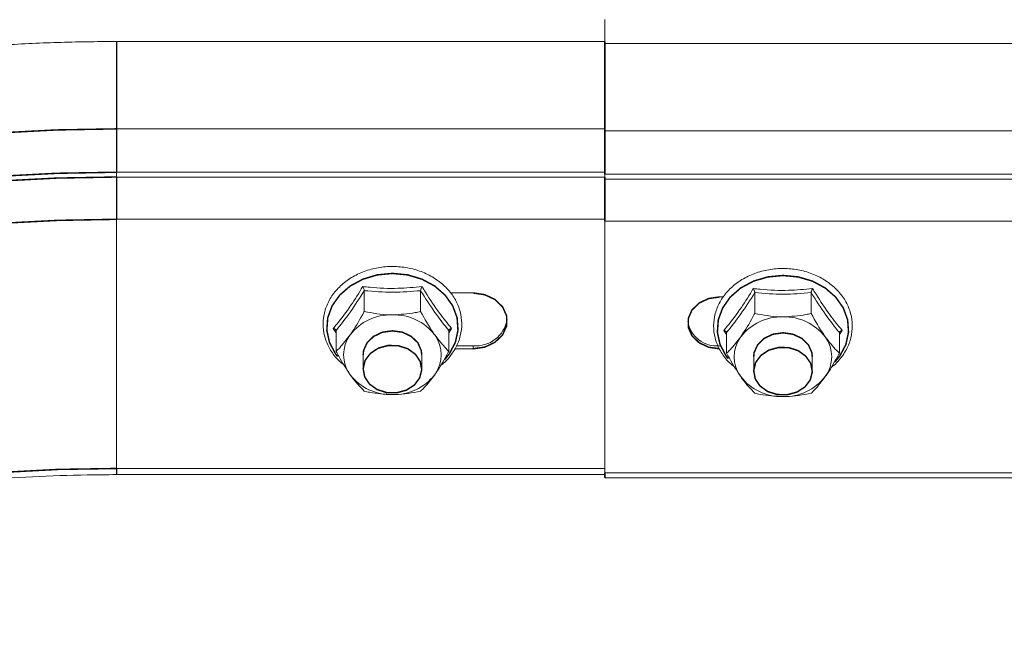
# Model space of a CAD drawing. Header units: millimetres. Extents: x 297 to 1585, y -1468 to 580.
# Tile 21 of 30: x 676 to 777, y 317 to 381. Entities that reach past the tile are written whole.
import ezdxf

# ---------------------------------------------------------------- set-up
doc = ezdxf.new("R2010")
doc.units = ezdxf.units.MM
doc.linetypes.add('K5LT32768', pattern=[0])
doc.linetypes.add('K5LT32769', pattern=[0])

msp = doc.modelspace()

# ---------------------------------------------------------------- linework, layer by layer
at = {"color": 7, "linetype": 'K5LT32768', "lineweight": 15}
for p, q in [((736.38, 378.77), (736.38, 381.01)), ((736.38, 378.77), (686.38, 378.77)), ((1004.38, 378.57), (736.38, 378.57)), ((1004.38, 369.63), (736.38, 369.63)), ((686.38, 364.9), (686.38, 365.39)), ((686.38, 365.39), (736.38, 365.39)), ((736.38, 364.9), (736.38, 365.39)), ((686.38, 364.9), (736.38, 364.9)), ((686.38, 335.06), (686.38, 360.57)), ((686.38, 360.57), (736.38, 360.57)), ((736.38, 335.06), (736.38, 360.57)), ((1004.38, 360.37), (736.38, 360.37)), ((736.38, 360.37), (736.38, 334.61)), ((711.74, 353.26), (711.74, 351.13)), ((717.51, 353.26), (717.51, 351.13)), ((722.88, 353.03), (720.57, 353.03)), ((751.74, 353.06), (751.74, 350.93)), ((757.51, 353.06), (757.51, 350.93)), ((748.13, 352.62), (748.54, 352.62)), ((708.85, 348.95), (708.56, 349.39)), ((708.85, 349.18), (708.85, 347.05)), ((720.69, 349.39), (720.4, 348.93)), ((720.4, 349.18), (720.4, 347.05)), ((748.84, 348.77), (748.56, 349.19)), ((748.85, 348.97), (748.85, 346.85)), ((760.4, 348.97), (760.4, 346.85)), ((760.69, 349.19), (760.43, 348.77)), ((721.03, 347.31), (722.88, 347.31)), ((722.88, 347.63), (721.19, 347.63)), ((722.88, 347.63), (722.88, 347.31)), ((711.63, 346.7), (711.63, 345.23)), ((717.63, 345.23), (717.63, 346.7)), ((751.63, 346.5), (751.63, 345.03)), ((757.63, 345.03), (757.63, 346.5)), ((686.38, 335.06), (736.38, 335.06)), ((686.38, 334.43), (736.38, 334.43)), ((1004.38, 334.61), (736.38, 334.61)), ((736.38, 334.11), (1004.38, 334.11))]:
    msp.add_line(p, q, dxfattribs=at)
at = {"color": 8, "linetype": 'K5LT32769', "lineweight": 15, "true_color": 0x808080}
for p, q in [((686.38, 369.83), (736.38, 369.83)), ((1004.38, 365.19), (736.38, 365.19)), ((1004.38, 364.69), (736.38, 364.69))]:
    msp.add_line(p, q, dxfattribs=at)
at = {"color": 8, "linetype": 'K5LT32769', "true_color": 0x808080, "const_width": 0.15}
for points in [[(686.38, 369.83), (686.38, 370.33), (686.38, 371.13), (686.38, 372.18), (686.38, 373.38), (686.38, 374.65), (686.38, 375.89), (686.38, 377), (686.38, 377.89), (686.38, 378.49), (686.38, 378.76), (686.38, 378.77)], [(719.96, 346.18), (720.45, 346.79), (721.07, 347.96), (721.34, 349.21), (721.25, 350.49), (720.8, 351.71), (720.02, 352.81), (718.95, 353.74), (717.65, 354.44), (716.18, 354.88), (714.63, 355.03), (713.08, 354.88), (711.61, 354.44), (710.3, 353.74), (709.23, 352.81), (708.45, 351.71), (708, 350.49), (707.91, 349.21), (708.18, 347.96), (708.8, 346.79), (709.01, 346.52)], [(759.96, 345.98), (760.45, 346.58), (761.07, 347.75), (761.34, 349.01), (761.25, 350.28), (760.8, 351.5), (760.02, 352.61), (758.95, 353.54), (757.65, 354.24), (756.18, 354.67), (754.63, 354.82), (753.08, 354.67), (751.61, 354.24), (750.3, 353.54), (749.23, 352.61), (748.45, 351.5), (748, 350.28), (747.91, 349.01), (748.18, 347.75), (748.8, 346.58), (749.01, 346.31)], [(686.38, 334.43), (686.38, 334.45), (686.38, 334.53), (686.38, 334.66), (686.38, 334.84), (686.38, 335.06)]]:
    msp.add_lwpolyline(points, dxfattribs=at)
at = {"color": 7, "linetype": 'K5LT32768', "const_width": 0.15}
for points in [[(736.38, 369.83), (736.38, 370.33), (736.38, 371.13), (736.38, 372.18), (736.38, 373.38), (736.38, 374.65), (736.38, 375.89), (736.38, 377), (736.38, 377.89), (736.38, 378.49), (736.38, 378.76), (736.38, 378.77)], [(736.38, 378.57), (736.38, 378.57), (736.38, 378.36), (736.38, 377.79), (736.38, 376.92), (736.38, 375.82), (736.38, 374.57), (736.38, 373.27), (736.38, 372.04), (736.38, 370.96), (736.38, 370.14), (736.38, 369.63)], [(614.13, 352.55), (618.63, 355), (623.37, 357.28), (628.34, 359.39), (633.52, 361.32), (638.9, 363.07), (644.45, 364.63), (650.15, 366), (655.98, 367.16), (661.93, 368.12), (667.96, 368.86), (674.06, 369.4), (680.21, 369.72), (686.38, 369.83)], [(686.38, 365.39), (686.38, 366.12), (686.38, 366.84), (686.38, 367.53), (686.38, 368.17), (686.38, 368.73), (686.38, 369.21), (686.38, 369.58), (686.38, 369.83)], [(736.38, 369.63), (736.38, 369.38), (736.38, 369.01), (736.38, 368.53), (736.38, 367.96), (736.38, 367.32), (736.38, 366.63), (736.38, 365.91), (736.38, 365.19)], [(736.38, 365.39), (736.38, 366.12), (736.38, 366.84), (736.38, 367.53), (736.38, 368.17), (736.38, 368.17)], [(614.26, 348.15), (618.74, 350.58), (623.48, 352.86), (628.44, 354.97), (633.61, 356.9), (638.98, 358.65), (644.52, 360.21), (650.21, 361.57), (656.04, 362.73), (661.97, 363.68), (667.99, 364.43), (674.09, 364.96), (680.22, 365.28), (686.38, 365.39)], [(614.5, 347.71), (618.97, 350.14), (623.69, 352.41), (628.64, 354.51), (633.79, 356.43), (639.14, 358.18), (644.66, 359.73), (650.33, 361.08), (656.14, 362.24), (662.05, 363.19), (668.06, 363.94), (674.13, 364.47), (680.24, 364.79), (686.38, 364.9)], [(686.38, 360.57), (686.38, 361.05), (686.38, 361.56), (686.38, 362.09), (686.38, 362.63), (686.38, 363.19), (686.38, 363.76), (686.38, 364.33), (686.38, 364.9)], [(736.38, 360.57), (736.38, 361.05), (736.38, 361.56), (736.38, 362.09), (736.38, 362.63), (736.38, 363.19), (736.38, 363.76), (736.38, 364.33), (736.38, 364.9)], [(736.38, 364.69), (736.38, 364.13), (736.38, 363.56), (736.38, 362.99), (736.38, 362.43), (736.38, 361.88), (736.38, 361.35), (736.38, 360.85), (736.38, 360.37)], [(615.67, 343.66), (620.07, 346.05), (624.71, 348.28), (629.57, 350.35), (634.65, 352.24), (639.91, 353.96), (645.34, 355.48), (650.92, 356.82), (656.63, 357.96), (662.45, 358.89), (668.35, 359.62), (674.33, 360.15), (680.34, 360.46), (686.38, 360.57)], [(722.88, 347.31), (724.08, 347.48), (725.13, 347.98), (725.91, 348.74), (726.33, 349.67), (726.33, 350.66), (725.91, 351.6), (725.13, 352.36), (724.08, 352.85), (722.88, 353.03)], [(748.13, 347.31), (747.02, 347.47), (746.04, 347.93), (745.31, 348.64), (744.93, 349.5), (744.93, 350.42), (745.31, 351.29), (746.04, 352), (747.02, 352.46), (748.13, 352.62)], [(717.63, 346.7), (717.58, 347.13), (717.23, 347.93), (716.56, 348.58), (715.65, 349.01), (714.63, 349.15), (713.6, 349.01), (712.7, 348.58), (712.03, 347.93), (711.67, 347.13), (711.63, 346.7)], [(757.63, 346.5), (757.58, 346.93), (757.23, 347.72), (756.56, 348.38), (755.65, 348.8), (754.63, 348.95), (753.6, 348.8), (752.7, 348.38), (752.03, 347.72), (751.67, 346.93), (751.63, 346.5)], [(711.63, 345.29), (711.83, 346.13), (712.38, 346.85), (713.19, 347.38), (714.18, 347.65), (715.22, 347.63), (716.19, 347.32), (716.97, 346.76), (717.47, 346.01), (717.63, 345.17), (717.42, 344.34), (716.88, 343.61), (716.06, 343.08), (715.07, 342.81), (714.03, 342.83), (713.06, 343.14), (712.28, 343.7), (711.78, 344.45), (711.63, 345.29)], [(751.63, 345.09), (751.83, 345.92), (752.38, 346.65), (753.19, 347.18), (754.18, 347.45), (755.22, 347.43), (756.19, 347.12), (756.97, 346.55), (757.47, 345.81), (757.63, 344.97), (757.42, 344.13), (756.88, 343.41), (756.06, 342.88), (755.07, 342.61), (754.03, 342.63), (753.06, 342.94), (752.28, 343.5), (751.78, 344.25), (751.63, 345.09)], [(615.67, 318.15), (620.07, 320.54), (624.71, 322.78), (629.57, 324.84), (634.65, 326.74), (639.91, 328.45), (645.34, 329.98), (650.92, 331.31), (656.63, 332.45), (662.45, 333.38), (668.35, 334.12), (674.33, 334.64), (680.34, 334.96), (686.38, 335.06)], [(736.38, 334.61), (736.38, 334.43), (736.38, 334.29), (736.38, 334.18), (736.38, 334.12), (736.38, 334.11)]]:
    msp.add_lwpolyline(points, dxfattribs=at)
at = {"color": 7, "linetype": 'K5LT32768', "lineweight": 15}
for centre, radius, start, end in [((714.47, 345.51), 5.28, 88.2945, 142.1867), ((714.78, 345.51), 5.28, 37.8133, 91.7055), ((723.17, 350.86), 3.25, 264.8884, 350.475), ((747.82, 350.58), 2.97, 188.86, 276.0143), ((754.47, 345.3), 5.28, 88.2945, 142.1865), ((754.78, 345.3), 5.28, 37.8133, 91.7055), ((713.09, 346.7), 3.46, 143.8511, 216.1489), ((716.16, 346.7), 3.46, 323.8509, 36.1491), ((753.09, 346.5), 3.46, 143.8517, 216.1483), ((756.16, 346.5), 3.46, 323.8511, 36.1489), ((714.47, 347.9), 5.28, 217.8132, 271.7055), ((714.78, 347.9), 5.28, 268.2945, 322.1868), ((754.47, 347.7), 5.28, 217.8134, 271.7055), ((754.78, 347.7), 5.28, 268.2947, 322.1865)]:
    msp.add_arc(centre, radius, start, end, dxfattribs=at)
for points, knots in [([(686.38, 378.77), (685.34, 378.77), (682.34, 378.75), (677.37, 378.59), (671.51, 378.21), (665.68, 377.65), (659.92, 376.91), (654.23, 375.99), (648.63, 374.89), (643.13, 373.61), (637.76, 372.16), (632.52, 370.54), (627.43, 368.76), (622.51, 366.81), (617.77, 364.71), (613.38, 362.54), (610.66, 361.02), (609.38, 360.3)], [0, 0, 0, 0, 0.036559, 0.10576, 0.174972, 0.244194, 0.313431, 0.382689, 0.451971, 0.521283, 0.590629, 0.660014, 0.72944, 0.798911, 0.868427, 0.937988, 1, 1, 1, 1]), ([(720.75, 346.85), (720.88, 347.05), (721.25, 347.61), (721.63, 348.64), (721.78, 349.9), (721.61, 351.15), (721.12, 352.33), (720.36, 353.4), (719.33, 354.32), (718.1, 355.04), (716.72, 355.53), (715.23, 355.76), (713.72, 355.74), (712.25, 355.45), (710.87, 354.9), (709.67, 354.13), (708.69, 353.16), (707.98, 352.04), (707.57, 350.82), (707.48, 349.56), (707.71, 348.31), (708.26, 347.15), (708.93, 346.24), (709.49, 345.8), (709.69, 345.64)], [0, 0, 0, 0, 0.025918, 0.073265, 0.120401, 0.167277, 0.214076, 0.261011, 0.30822, 0.3557, 0.403373, 0.451158, 0.499014, 0.546924, 0.594881, 0.642855, 0.690777, 0.73852, 0.785953, 0.833031, 0.879881, 0.926688, 0.973667, 1, 1, 1, 1]), ([(760.75, 346.64), (760.88, 346.84), (761.25, 347.41), (761.63, 348.44), (761.78, 349.69), (761.61, 350.94), (761.12, 352.13), (760.36, 353.2), (759.33, 354.12), (758.1, 354.83), (756.72, 355.32), (755.23, 355.56), (753.72, 355.53), (752.25, 355.24), (750.87, 354.7), (749.67, 353.93), (748.69, 352.96), (747.98, 351.84), (747.57, 350.61), (747.48, 349.35), (747.71, 348.11), (748.26, 346.95), (748.93, 346.03), (749.49, 345.59), (749.69, 345.44)], [0, 0, 0, 0, 0.025917, 0.073265, 0.120401, 0.167277, 0.214076, 0.261011, 0.30822, 0.3557, 0.403372, 0.451158, 0.499014, 0.546924, 0.59488, 0.642855, 0.690777, 0.73852, 0.785953, 0.833031, 0.879881, 0.926689, 0.973667, 1, 1, 1, 1]), ([(708.56, 349.39), (708.68, 349.54), (709.28, 350.25), (710.31, 351.61), (711.19, 353.03), (711.59, 353.68)], [0, 0, 0, 0, 0.118083, 0.592259, 1, 1, 1, 1]), ([(711.74, 353.26), (711.27, 352.51), (710.3, 351), (709.34, 349.79), (708.85, 349.18)], [0, 0, 0, 0, 0.492148, 1, 1, 1, 1]), ([(711.59, 353.68), (711.83, 353.66), (713.02, 353.53), (715.06, 353.44), (716.84, 353.61), (717.66, 353.68)], [0, 0, 0, 0, 0.118082, 0.592258, 1, 1, 1, 1]), ([(711.59, 353.68), (711.59, 353.68), (711.62, 353.64), (711.66, 353.56), (711.7, 353.45), (711.73, 353.34), (711.74, 353.29), (711.74, 353.26)], [0, 0, 0, 0, 0.00791, 0.267541, 0.528589, 0.763807, 1, 1, 1, 1]), ([(717.51, 353.26), (716.57, 353.18), (714.64, 353.03), (712.72, 353.18), (711.74, 353.26)], [0, 0, 0, 0, 0.492148, 1, 1, 1, 1]), ([(717.66, 353.68), (717.66, 353.68), (717.64, 353.64), (717.6, 353.56), (717.55, 353.45), (717.52, 353.34), (717.52, 353.29), (717.51, 353.26)], [0, 0, 0, 0, 0.00792, 0.267541, 0.528599, 0.763817, 1, 1, 1, 1]), ([(720.4, 349.18), (719.93, 349.77), (718.97, 350.98), (718, 352.49), (717.51, 353.26)], [0, 0, 0, 0, 0.492149, 1, 1, 1, 1]), ([(717.66, 353.68), (717.78, 353.49), (718.36, 352.53), (719.38, 350.99), (720.28, 349.9), (720.69, 349.39)], [0, 0, 0, 0, 0.118083, 0.592258, 1, 1, 1, 1]), ([(748.56, 349.19), (748.68, 349.33), (749.28, 350.05), (750.31, 351.4), (751.19, 352.82), (751.59, 353.48)], [0, 0, 0, 0, 0.118084, 0.592258, 1, 1, 1, 1]), ([(751.74, 353.06), (751.27, 352.31), (750.3, 350.8), (749.34, 349.59), (748.85, 348.97)], [0, 0, 0, 0, 0.492148, 1, 1, 1, 1]), ([(751.59, 353.48), (751.83, 353.45), (753.02, 353.33), (755.06, 353.23), (756.84, 353.4), (757.66, 353.48)], [0, 0, 0, 0, 0.118084, 0.592259, 1, 1, 1, 1]), ([(751.59, 353.48), (751.59, 353.48), (751.62, 353.44), (751.66, 353.36), (751.7, 353.24), (751.73, 353.13), (751.74, 353.08), (751.74, 353.06)], [0, 0, 0, 0, 0.007908, 0.267536, 0.528605, 0.76382, 1, 1, 1, 1]), ([(757.51, 353.06), (756.57, 352.98), (754.64, 352.83), (752.72, 352.98), (751.74, 353.06)], [0, 0, 0, 0, 0.492149, 1, 1, 1, 1]), ([(757.66, 353.48), (757.66, 353.48), (757.64, 353.44), (757.6, 353.36), (757.55, 353.24), (757.52, 353.13), (757.52, 353.08), (757.51, 353.06)], [0, 0, 0, 0, 0.007913, 0.267534, 0.528604, 0.763817, 1, 1, 1, 1]), ([(760.4, 348.97), (759.93, 349.57), (758.97, 350.77), (758, 352.29), (757.51, 353.06)], [0, 0, 0, 0, 0.492148, 1, 1, 1, 1]), ([(757.66, 353.48), (757.78, 353.29), (758.36, 352.33), (759.38, 350.79), (760.28, 349.69), (760.69, 349.19)], [0, 0, 0, 0, 0.118084, 0.592259, 1, 1, 1, 1]), ([(710.3, 348.75), (710.37, 348.85), (710.85, 349.54), (711.33, 350.38), (711.72, 351.1), (711.74, 351.13)], [0, 0, 0, 0, 0.148486, 0.965571, 1, 1, 1, 1]), ([(711.74, 351.13), (712.59, 350.97), (713.54, 350.79), (714.52, 350.79), (714.63, 350.79)], [0, 0, 0, 0, 0.896037, 1, 1, 1, 1]), ([(714.63, 350.79), (715.42, 350.83), (716.41, 350.89), (717.33, 351.09), (717.51, 351.13)], [0, 0, 0, 0, 0.801462, 1, 1, 1, 1]), ([(717.51, 351.13), (717.94, 350.37), (718.41, 349.52), (718.91, 348.82), (718.96, 348.75)], [0, 0, 0, 0, 0.896038, 1, 1, 1, 1]), ([(750.3, 348.54), (750.37, 348.65), (750.85, 349.33), (751.33, 350.17), (751.72, 350.9), (751.74, 350.93)], [0, 0, 0, 0, 0.148487, 0.965571, 1, 1, 1, 1]), ([(751.74, 350.93), (752.59, 350.77), (753.54, 350.59), (754.52, 350.58), (754.63, 350.58)], [0, 0, 0, 0, 0.896036, 1, 1, 1, 1]), ([(754.63, 350.58), (755.42, 350.63), (756.41, 350.69), (757.33, 350.89), (757.51, 350.93)], [0, 0, 0, 0, 0.801461, 1, 1, 1, 1]), ([(757.51, 350.93), (757.94, 350.17), (758.41, 349.32), (758.91, 348.61), (758.96, 348.54)], [0, 0, 0, 0, 0.896036, 1, 1, 1, 1]), ([(708.56, 349.39), (708.56, 349.39), (708.6, 349.38), (708.68, 349.36), (708.78, 349.31), (708.84, 349.25), (708.85, 349.2), (708.85, 349.18)], [0, 0, 0, 0, 0.007911, 0.267529, 0.528607, 0.763815, 1, 1, 1, 1]), ([(720.4, 349.18), (720.41, 349.2), (720.41, 349.25), (720.48, 349.31), (720.57, 349.36), (720.65, 349.38), (720.69, 349.39), (720.69, 349.39)], [0, 0, 0, 0, 0.236173, 0.471391, 0.732453, 0.992089, 1, 1, 1, 1]), ([(748.56, 349.19), (748.56, 349.19), (748.6, 349.18), (748.68, 349.16), (748.78, 349.1), (748.84, 349.04), (748.85, 349), (748.85, 348.97)], [0, 0, 0, 0, 0.007911, 0.267527, 0.528602, 0.763809, 1, 1, 1, 1]), ([(760.4, 348.97), (760.41, 349), (760.41, 349.04), (760.48, 349.1), (760.57, 349.16), (760.65, 349.18), (760.69, 349.19), (760.69, 349.19)], [0, 0, 0, 0, 0.236192, 0.471399, 0.732464, 0.992089, 1, 1, 1, 1]), ([(708.85, 347.05), (708.98, 347.17), (709.44, 347.62), (709.93, 348.27), (710.3, 348.75)], [0, 0, 0, 0, 0.263254, 1, 1, 1, 1]), ([(718.96, 348.75), (719.35, 348.23), (719.85, 347.59), (720.31, 347.14), (720.4, 347.05)], [0, 0, 0, 0, 0.801463, 1, 1, 1, 1]), ([(748.85, 346.85), (748.98, 346.97), (749.44, 347.42), (749.93, 348.07), (750.3, 348.54)], [0, 0, 0, 0, 0.263253, 1, 1, 1, 1]), ([(758.96, 348.54), (759.35, 348.03), (759.85, 347.39), (760.31, 346.94), (760.4, 346.85)], [0, 0, 0, 0, 0.801462, 1, 1, 1, 1]), ([(710.3, 344.66), (709.9, 345.27), (709.41, 346.03), (708.95, 346.88), (708.85, 347.05)], [0, 0, 0, 0, 0.801465, 1, 1, 1, 1]), ([(718.96, 344.66), (719.03, 344.77), (719.51, 345.45), (719.99, 346.29), (720.38, 347.02), (720.4, 347.05)], [0, 0, 0, 0, 0.148486, 0.965571, 1, 1, 1, 1]), ([(719.55, 345.61), (719.61, 345.65), (720.05, 345.94), (720.42, 346.39), (720.71, 346.79), (720.75, 346.85)], [0, 0, 0, 0, 0.129881, 0.872993, 1, 1, 1, 1]), ([(750.3, 344.46), (749.9, 345.07), (749.41, 345.82), (748.95, 346.68), (748.85, 346.85)], [0, 0, 0, 0, 0.801461, 1, 1, 1, 1]), ([(758.96, 344.46), (759.03, 344.56), (759.51, 345.25), (759.99, 346.09), (760.38, 346.82), (760.4, 346.85)], [0, 0, 0, 0, 0.148484, 0.965571, 1, 1, 1, 1]), ([(759.55, 345.41), (759.61, 345.45), (760.05, 345.74), (760.42, 346.19), (760.71, 346.58), (760.75, 346.64)], [0, 0, 0, 0, 0.129881, 0.87299, 1, 1, 1, 1]), ([(711.74, 342.97), (711.32, 343.41), (710.84, 343.9), (710.35, 344.59), (710.3, 344.66)], [0, 0, 0, 0, 0.896038, 1, 1, 1, 1]), ([(717.51, 342.97), (717.64, 343.09), (718.1, 343.54), (718.59, 344.19), (718.96, 344.66)], [0, 0, 0, 0, 0.263254, 1, 1, 1, 1]), ([(751.74, 342.76), (751.32, 343.2), (750.84, 343.7), (750.35, 344.39), (750.3, 344.46)], [0, 0, 0, 0, 0.896037, 1, 1, 1, 1]), ([(757.51, 342.76), (757.64, 342.88), (758.1, 343.34), (758.59, 343.98), (758.96, 344.46)], [0, 0, 0, 0, 0.263253, 1, 1, 1, 1]), ([(714.63, 342.62), (713.84, 342.67), (712.85, 342.73), (711.92, 342.93), (711.74, 342.97)], [0, 0, 0, 0, 0.801462, 1, 1, 1, 1]), ([(717.51, 342.97), (716.66, 342.81), (715.72, 342.63), (714.73, 342.62), (714.63, 342.62)], [0, 0, 0, 0, 0.896036, 1, 1, 1, 1]), ([(754.63, 342.42), (753.84, 342.46), (752.85, 342.52), (751.92, 342.72), (751.74, 342.76)], [0, 0, 0, 0, 0.801462, 1, 1, 1, 1]), ([(757.51, 342.76), (756.66, 342.6), (755.72, 342.43), (754.73, 342.42), (754.63, 342.42)], [0, 0, 0, 0, 0.896041, 1, 1, 1, 1]), ([(615.36, 317.47), (616.06, 317.86), (618.08, 319.01), (621.6, 320.81), (625.98, 322.83), (630.55, 324.7), (635.29, 326.42), (640.2, 327.98), (645.26, 329.39), (650.45, 330.63), (655.75, 331.7), (661.15, 332.6), (666.63, 333.33), (672.17, 333.88), (677.76, 334.24), (682.5, 334.41), (685.38, 334.42), (686.38, 334.43)], [0, 0, 0, 0, 0.037325, 0.108369, 0.179431, 0.250504, 0.321591, 0.392693, 0.463809, 0.534939, 0.606081, 0.677234, 0.748397, 0.819567, 0.890743, 0.961923, 1, 1, 1, 1])]:
    msp.add_open_spline(points, degree=3, knots=knots, dxfattribs=at)

doc.saveas('drawing.dxf')
